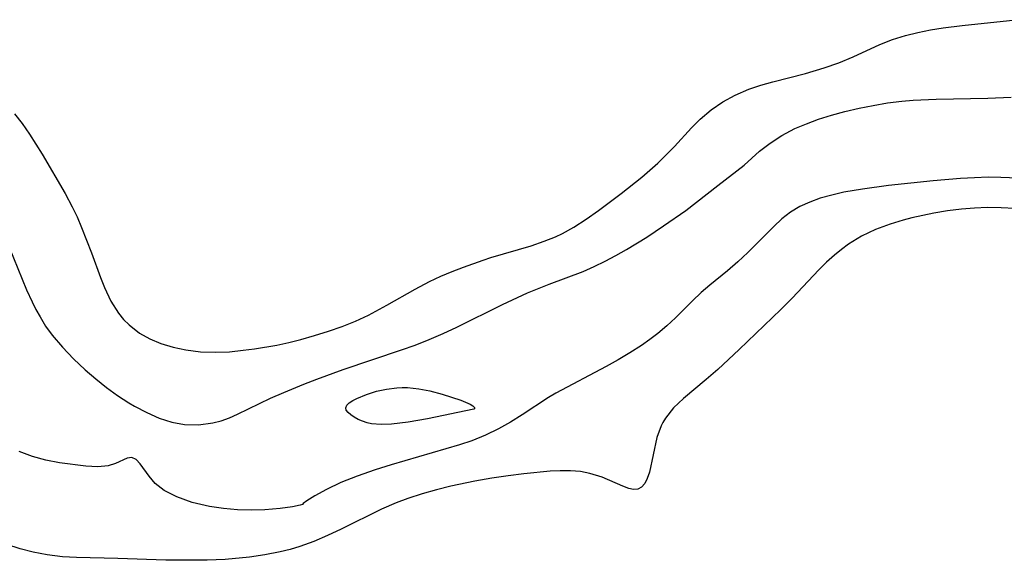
# Model space of a CAD drawing. Header units: metres. Extents: x 1073367 to 1082519, y 1569854 to 1574957.
# Tile 243 of 256: x 1074865 to 1074980, y 1574326 to 1574389. Entities that reach past the tile are written whole.
import ezdxf

# ---------------------------------------------------------------- set-up
doc = ezdxf.new("R2010")
doc.units = ezdxf.units.M
doc.layers.add('CGG_CurvaNivelLidar_v1', color=253, linetype='Continuous', lineweight=30)

msp = doc.modelspace()

# ---------------------------------------------------------------- linework, layer by layer
at = {"layer": 'CGG_CurvaNivelLidar_v1'}
for p, q in [((1074975.5729, 1574388.0592, 65), (1074981.8211, 1574388.7203, 65)), ((1074970.3965, 1574387.2388, 65), (1074971.8639, 1574387.5307, 65)), ((1074971.8639, 1574387.5307, 65), (1074973.3553, 1574387.7715, 65)), ((1074973.3553, 1574387.7715, 65), (1074975.5729, 1574388.0592, 65)), ((1074965.9566, 1574385.8176, 65), (1074967.4343, 1574386.3934, 65)), ((1074967.4343, 1574386.3934, 65), (1074968.9595, 1574386.879, 65)), ((1074968.9595, 1574386.879, 65), (1074970.3965, 1574387.2388, 65)), ((1074962.83, 1574384.3888, 65), (1074965.9566, 1574385.8176, 65)), ((1074961.153, 1574383.6951, 65), (1074962.83, 1574384.3888, 65)), ((1074957.2478, 1574382.4225, 65), (1074959.4332, 1574383.0801, 65)), ((1074959.4332, 1574383.0801, 65), (1074961.153, 1574383.6951, 65)), ((1074953.4263, 1574381.458, 65), (1074957.2478, 1574382.4225, 65)), ((1074949.0505, 1574379.9163, 65), (1074950.653, 1574380.6126, 65)), ((1074950.653, 1574380.6126, 65), (1074952.023, 1574381.0707, 65)), ((1074952.023, 1574381.0707, 65), (1074953.4263, 1574381.458, 65)), ((1074947.5989, 1574379.1058, 65), (1074949.0505, 1574379.9163, 65)), ((1074969.8512, 1574379.3161, 64.5), (1074972.5255, 1574379.4472, 64.5)), ((1074972.5255, 1574379.4472, 64.5), (1074978.5676, 1574379.5544, 64.5)), ((1074978.5676, 1574379.5544, 64.5), (1074981.3033, 1574379.6618, 64.5)), ((1074946.2309, 1574378.1651, 65), (1074947.5989, 1574379.1058, 65)), ((1074961.8447, 1574377.9722, 64.5), (1074963.5402, 1574378.3715, 64.5)), ((1074963.5402, 1574378.3715, 64.5), (1074965.1832, 1574378.7055, 64.5)), ((1074965.1832, 1574378.7055, 64.5), (1074966.8455, 1574378.9861, 64.5)), ((1074966.8455, 1574378.9861, 64.5), (1074968.5245, 1574379.2007, 64.5)), ((1074968.5245, 1574379.2007, 64.5), (1074969.8512, 1574379.3161, 64.5)), ((1074864.8434, 1574377.7245, 65), (1074865.747, 1574376.5688, 65)), ((1074943.9237, 1574376.0774, 65), (1074944.9578, 1574377.1017, 65)), ((1074944.9578, 1574377.1017, 65), (1074946.2309, 1574378.1651, 65)), ((1074957.3583, 1574376.5656, 64.5), (1074958.7646, 1574377.0763, 64.5)), ((1074958.7646, 1574377.0763, 64.5), (1074960.2841, 1574377.5499, 64.5)), ((1074960.2841, 1574377.5499, 64.5), (1074961.8447, 1574377.9722, 64.5)), ((1074865.747, 1574376.5688, 65), (1074866.5944, 1574375.3382, 65)), ((1074941.9341, 1574373.9044, 65), (1074943.9237, 1574376.0774, 65)), ((1074954.5036, 1574375.1896, 64.5), (1074956.0162, 1574375.9877, 64.5)), ((1074956.0162, 1574375.9877, 64.5), (1074957.3583, 1574376.5656, 64.5)), ((1074866.5944, 1574375.3382, 65), (1074868.059, 1574373.0008, 65)), ((1074953.124, 1574374.3019, 64.5), (1074954.5036, 1574375.1896, 64.5)), ((1074940.9888, 1574372.9157, 65), (1074941.9341, 1574373.9044, 65)), ((1074951.8999, 1574373.3486, 64.5), (1074953.124, 1574374.3019, 64.5)), ((1074868.059, 1574373.0008, 65), (1074870.7592, 1574368.4047, 65)), ((1074940.0031, 1574371.9538, 65), (1074940.9888, 1574372.9157, 65)), ((1074950.1079, 1574371.719, 64.5), (1074951.8999, 1574373.3486, 64.5)), ((1074939.082, 1574371.1201, 65), (1074940.0031, 1574371.9538, 65)), ((1074947.0089, 1574369.3486, 64.5), (1074950.1079, 1574371.719, 64.5)), ((1074935.7099, 1574368.4237, 65), (1074938.1314, 1574370.3144, 65)), ((1074938.1314, 1574370.3144, 65), (1074939.082, 1574371.1201, 65)), ((1074975.3821, 1574370.1661, 64.5), (1074972.1836, 1574369.9008, 64.5)), ((1074976.9987, 1574370.2541, 64.5), (1074975.3821, 1574370.1661, 64.5)), ((1074978.6166, 1574370.2974, 64.5), (1074976.9987, 1574370.2541, 64.5)), ((1074980.0882, 1574370.2899, 64.5), (1074978.6166, 1574370.2974, 64.5)), ((1074983.5287, 1574370.1375, 64.5), (1074980.0882, 1574370.2899, 64.5)), ((1074944.5274, 1574367.3783, 64.5), (1074947.0089, 1574369.3486, 64.5)), ((1074966.9391, 1574369.3233, 64.5), (1074963.915, 1574368.9222, 64.5)), ((1074972.1836, 1574369.9008, 64.5), (1074966.9391, 1574369.3233, 64.5)), ((1074870.7592, 1574368.4047, 65), (1074871.5759, 1574366.8641, 65)), ((1074933.0721, 1574366.4341, 65), (1074935.7099, 1574368.4237, 65)), ((1074960.3432, 1574368.2292, 64.5), (1074958.9884, 1574367.8457, 64.5)), ((1074961.7449, 1574368.5455, 64.5), (1074960.3432, 1574368.2292, 64.5)), ((1074963.915, 1574368.9222, 64.5), (1074961.7449, 1574368.5455, 64.5)), ((1074871.5759, 1574366.8641, 65), (1074872.1401, 1574365.666, 65)), ((1074943.2615, 1574366.4331, 64.5), (1074944.5274, 1574367.3783, 64.5)), ((1074956.593, 1574366.872, 64.5), (1074955.5121, 1574366.2288, 64.5)), ((1074957.7571, 1574367.4044, 64.5), (1074956.593, 1574366.872, 64.5)), ((1074958.9884, 1574367.8457, 64.5), (1074957.7571, 1574367.4044, 64.5)), ((1074976.9897, 1574366.7069, 65), (1074975.4688, 1574366.5744, 65)), ((1074978.5126, 1574366.7688, 65), (1074976.9897, 1574366.7069, 65)), ((1074980.1194, 1574366.7466, 65), (1074978.5126, 1574366.7688, 65)), ((1074981.7187, 1574366.6386, 65), (1074980.1194, 1574366.7466, 65)), ((1074872.1401, 1574365.666, 65), (1074872.6635, 1574364.4469, 65)), ((1074931.6467, 1574365.404, 65), (1074933.0721, 1574366.4341, 65)), ((1074940.6718, 1574364.6154, 64.5), (1074943.2615, 1574366.4331, 64.5)), ((1074955.5121, 1574366.2288, 64.5), (1074954.5012, 1574365.4433, 64.5)), ((1074972.2697, 1574366.1029, 65), (1074969.6677, 1574365.5431, 65)), ((1074973.8638, 1574366.3682, 65), (1074972.2697, 1574366.1029, 65)), ((1074975.4688, 1574366.5744, 65), (1074973.8638, 1574366.3682, 65)), ((1074872.6635, 1574364.4469, 65), (1074873.8165, 1574361.485, 65)), ((1074928.8821, 1574363.7437, 65), (1074930.1797, 1574364.4534, 65)), ((1074930.1797, 1574364.4534, 65), (1074931.6467, 1574365.404, 65)), ((1074938.7143, 1574363.3025, 64.5), (1074940.6718, 1574364.6154, 64.5)), ((1074953.5554, 1574364.5603, 64.5), (1074950.54, 1574361.4908, 64.5)), ((1074954.5012, 1574365.4433, 64.5), (1074953.5554, 1574364.5603, 64.5)), ((1074967.1538, 1574364.8223, 65), (1074965.4465, 1574364.1788, 65)), ((1074968.6556, 1574365.2782, 65), (1074967.1538, 1574364.8223, 65)), ((1074969.6677, 1574365.5431, 65), (1074968.6556, 1574365.2782, 65)), ((1074863.7141, 1574363.3665, 64.5), (1074866.2529, 1574357.1606, 64.5)), ((1074926.7143, 1574362.8201, 65), (1074928.0382, 1574363.351, 65)), ((1074928.0382, 1574363.351, 65), (1074928.8821, 1574363.7437, 65)), ((1074936.3272, 1574361.8413, 64.5), (1074938.7143, 1574363.3025, 64.5)), ((1074963.8196, 1574363.4043, 65), (1074962.2964, 1574362.4782, 65)), ((1074965.4465, 1574364.1788, 65), (1074963.8196, 1574363.4043, 65)), ((1074920.5075, 1574360.9228, 65), (1074925.1898, 1574362.3051, 65)), ((1074925.1898, 1574362.3051, 65), (1074926.7143, 1574362.8201, 65)), ((1074962.2964, 1574362.4782, 65), (1074961.4615, 1574361.8577, 65)), ((1074873.8165, 1574361.485, 65), (1074874.8816, 1574358.5697, 65)), ((1074933.8693, 1574360.477, 64.5), (1074935.117, 1574361.1452, 64.5)), ((1074935.117, 1574361.1452, 64.5), (1074936.3272, 1574361.8413, 64.5)), ((1074950.54, 1574361.4908, 64.5), (1074949.3691, 1574360.411, 64.5)), ((1074960.6566, 1574361.1907, 65), (1074959.7291, 1574360.3609, 65)), ((1074961.4615, 1574361.8577, 65), (1074960.6566, 1574361.1907, 65)), ((1074915.9825, 1574359.2877, 65), (1074917.3181, 1574359.8124, 65)), ((1074917.3181, 1574359.8124, 65), (1074919.5851, 1574360.6228, 65)), ((1074919.5851, 1574360.6228, 65), (1074920.5075, 1574360.9228, 65)), ((1074931.266, 1574359.3009, 64.5), (1074932.581, 1574359.8562, 64.5)), ((1074932.581, 1574359.8562, 64.5), (1074933.8693, 1574360.477, 64.5)), ((1074949.3691, 1574360.411, 64.5), (1074948.1562, 1574359.3773, 64.5)), ((1074959.7291, 1574360.3609, 65), (1074958.8265, 1574359.4898, 65)), ((1074913.3125, 1574358.1046, 65), (1074914.6645, 1574358.7302, 65)), ((1074914.6645, 1574358.7302, 65), (1074915.9825, 1574359.2877, 65)), ((1074927.3007, 1574357.8062, 64.5), (1074931.266, 1574359.3009, 64.5)), ((1074948.1562, 1574359.3773, 64.5), (1074946.0736, 1574357.7006, 64.5)), ((1074958.8265, 1574359.4898, 65), (1074955.6978, 1574356.1625, 65)), ((1074874.8816, 1574358.5697, 65), (1074875.3387, 1574357.403, 65)), ((1074911.6348, 1574357.2208, 65), (1074913.3125, 1574358.1046, 65)), ((1074924.7963, 1574356.7918, 64.5), (1074927.3007, 1574357.8062, 64.5)), ((1074946.0736, 1574357.7006, 64.5), (1074945.0611, 1574356.8333, 64.5)), ((1074866.2529, 1574357.1606, 64.5), (1074866.8919, 1574355.7614, 64.5)), ((1074875.3387, 1574357.403, 65), (1074876.077, 1574355.8374, 65)), ((1074908.3476, 1574355.3353, 65), (1074911.6348, 1574357.2208, 65)), ((1074921.8651, 1574355.4288, 64.5), (1074924.7963, 1574356.7918, 64.5)), ((1074945.0611, 1574356.8333, 64.5), (1074944.0496, 1574355.8723, 64.5)), ((1074866.8919, 1574355.7614, 64.5), (1074867.3442, 1574354.8544, 64.5)), ((1074876.077, 1574355.8374, 65), (1074876.976, 1574354.411, 65)), ((1074906.2082, 1574354.1885, 65), (1074908.3476, 1574355.3353, 65)), ((1074916.5154, 1574352.7933, 64.5), (1074921.8651, 1574355.4288, 64.5)), ((1074944.0496, 1574355.8723, 64.5), (1074942.0559, 1574353.8745, 64.5)), ((1074955.6978, 1574356.1625, 65), (1074954.387, 1574354.8438, 65)), ((1074867.3442, 1574354.8544, 64.5), (1074867.825, 1574353.9717, 64.5)), ((1074876.976, 1574354.411, 65), (1074877.5672, 1574353.6948, 65)), ((1074904.6894, 1574353.4899, 65), (1074906.2082, 1574354.1885, 65)), ((1074954.387, 1574354.8438, 65), (1074949.5136, 1574350.173, 65)), ((1074867.825, 1574353.9717, 64.5), (1074868.4744, 1574352.9179, 64.5)), ((1074868.4744, 1574352.9179, 64.5), (1074869.2364, 1574351.8661, 64.5)), ((1074877.5672, 1574353.6948, 65), (1074878.2221, 1574353.0418, 65)), ((1074878.2221, 1574353.0418, 65), (1074879.4524, 1574352.0959, 65)), ((1074903.1221, 1574352.8665, 65), (1074904.6894, 1574353.4899, 65)), ((1074941.053, 1574352.9397, 64.5), (1074940.0002, 1574352.0463, 64.5)), ((1074942.0559, 1574353.8745, 64.5), (1074941.053, 1574352.9397, 64.5)), ((1074869.2364, 1574351.8661, 64.5), (1074870.4302, 1574350.4399, 64.5)), ((1074879.4524, 1574352.0959, 65), (1074880.6551, 1574351.4265, 65)), ((1074898.2948, 1574351.3467, 65), (1074899.8853, 1574351.7932, 65)), ((1074899.8853, 1574351.7932, 65), (1074901.5176, 1574352.3042, 65)), ((1074901.5176, 1574352.3042, 65), (1074903.1221, 1574352.8665, 65)), ((1074913.2904, 1574351.3437, 64.5), (1074914.9109, 1574352.0493, 64.5)), ((1074914.9109, 1574352.0493, 64.5), (1074916.5154, 1574352.7933, 64.5)), ((1074940.0002, 1574352.0463, 64.5), (1074939.0595, 1574351.3267, 64.5)), ((1074880.6551, 1574351.4265, 65), (1074881.9482, 1574350.8917, 65)), ((1074881.9482, 1574350.8917, 65), (1074883.3776, 1574350.4571, 65)), ((1074892.8653, 1574350.2473, 65), (1074895.4994, 1574350.6965, 65)), ((1074895.4994, 1574350.6965, 65), (1074896.9015, 1574351.0004, 65)), ((1074896.9015, 1574351.0004, 65), (1074898.2948, 1574351.3467, 65)), ((1074910.057, 1574350.1222, 64.5), (1074911.6495, 1574350.6907, 64.5)), ((1074911.6495, 1574350.6907, 64.5), (1074913.2904, 1574351.3437, 64.5)), ((1074938.0842, 1574350.6437, 64.5), (1074936.7435, 1574349.7843, 64.5)), ((1074939.0595, 1574351.3267, 64.5), (1074938.0842, 1574350.6437, 64.5)), ((1074870.4302, 1574350.4399, 64.5), (1074871.7252, 1574349.08, 64.5)), ((1074883.3776, 1574350.4571, 65), (1074884.8627, 1574350.1394, 65)), ((1074884.8627, 1574350.1394, 65), (1074886.5863, 1574349.916, 65)), ((1074886.5863, 1574349.916, 65), (1074888.3422, 1574349.844, 65)), ((1074888.3422, 1574349.844, 65), (1074889.9404, 1574349.9137, 65)), ((1074889.9404, 1574349.9137, 65), (1074891.5511, 1574350.0748, 65)), ((1074891.5511, 1574350.0748, 65), (1074892.8653, 1574350.2473, 65)), ((1074903.2474, 1574347.8335, 64.5), (1074910.057, 1574350.1222, 64.5)), ((1074936.7435, 1574349.7843, 64.5), (1074935.3666, 1574348.9707, 64.5)), ((1074949.5136, 1574350.173, 65), (1074947.0182, 1574347.8468, 65)), ((1074871.7252, 1574349.08, 64.5), (1074873.1009, 1574347.7843, 64.5)), ((1074935.3666, 1574348.9707, 64.5), (1074933.966, 1574348.1936, 64.5)), ((1074873.1009, 1574347.7843, 64.5), (1074874.3249, 1574346.7349, 64.5)), ((1074900.1536, 1574346.708, 64.5), (1074903.2474, 1574347.8335, 64.5)), ((1074933.966, 1574348.1936, 64.5), (1074928.1022, 1574345.0812, 64.5)), ((1074947.0182, 1574347.8468, 65), (1074945.666, 1574346.6509, 65)), ((1074874.3249, 1574346.7349, 64.5), (1074875.5885, 1574345.7387, 64.5)), ((1074896.2965, 1574345.1571, 64.5), (1074898.6299, 1574346.1199, 64.5)), ((1074898.6299, 1574346.1199, 64.5), (1074900.1536, 1574346.708, 64.5)), ((1074945.666, 1574346.6509, 65), (1074943.0052, 1574344.4376, 65)), ((1074875.5885, 1574345.7387, 64.5), (1074876.8857, 1574344.8032, 64.5)), ((1074894.7659, 1574344.4653, 64.5), (1074896.2965, 1574345.1571, 64.5)), ((1074904.8347, 1574344.4565, 64), (1074905.9671, 1574344.9254, 64)), ((1074905.9671, 1574344.9254, 64), (1074907.1463, 1574345.2937, 64)), ((1074907.1463, 1574345.2937, 64), (1074908.3003, 1574345.5488, 64)), ((1074908.3003, 1574345.5488, 64), (1074909.5239, 1574345.6976, 64)), ((1074909.5239, 1574345.6976, 64), (1074910.14, 1574345.7251, 64)), ((1074910.14, 1574345.7251, 64), (1074910.7562, 1574345.7176, 64)), ((1074910.7562, 1574345.7176, 64), (1074912.0736, 1574345.5805, 64)), ((1074912.0736, 1574345.5805, 64), (1074913.3803, 1574345.3337, 64)), ((1074913.3803, 1574345.3337, 64), (1074914.8077, 1574344.9642, 64)), ((1074914.8077, 1574344.9642, 64), (1074916.9837, 1574344.2411, 64)), ((1074928.1022, 1574345.0812, 64.5), (1074927.2157, 1574344.5567, 64.5)), ((1074876.8857, 1574344.8032, 64.5), (1074878.2127, 1574343.9407, 64.5)), ((1074878.2127, 1574343.9407, 64.5), (1074878.8486, 1574343.564, 64.5)), ((1074890.9022, 1574342.6004, 64.5), (1074894.7659, 1574344.4653, 64.5)), ((1074903.6712, 1574343.6593, 64), (1074903.9534, 1574343.9362, 64)), ((1074903.9534, 1574343.9362, 64), (1074904.3517, 1574344.202, 64)), ((1074904.3517, 1574344.202, 64), (1074904.8347, 1574344.4565, 64)), ((1074916.9837, 1574344.2411, 64), (1074918.0706, 1574343.7742, 64)), ((1074918.0706, 1574343.7742, 64), (1074918.386, 1574343.5888, 64)), ((1074927.2157, 1574344.5567, 64.5), (1074924.1478, 1574342.5178, 64.5)), ((1074943.0052, 1574344.4376, 65), (1074941.8376, 1574343.337, 65)), ((1074878.8486, 1574343.564, 64.5), (1074880.2818, 1574342.8023, 64.5)), ((1074880.2818, 1574342.8023, 64.5), (1074881.7352, 1574342.1639, 64.5)), ((1074889.9634, 1574342.1926, 64.5), (1074890.9022, 1574342.6004, 64.5)), ((1074903.547, 1574343.3708, 64), (1074903.6712, 1574343.6593, 64)), ((1074903.6062, 1574343.0891, 64), (1074903.547, 1574343.3708, 64)), ((1074903.8088, 1574342.8032, 64), (1074903.6062, 1574343.0891, 64)), ((1074904.1205, 1574342.5206, 64), (1074903.8088, 1574342.8032, 64)), ((1074918.5, 1574343.1896, 64), (1074913.0757, 1574342.0872, 64)), ((1074918.386, 1574343.5888, 64), (1074918.5775, 1574343.4036, 64)), ((1074918.6014, 1574343.2546, 64), (1074918.5, 1574343.1896, 64)), ((1074918.5775, 1574343.4036, 64), (1074918.6014, 1574343.2546, 64)), ((1074941.8376, 1574343.337, 65), (1074940.8842, 1574342.1651, 65)), ((1074881.7352, 1574342.1639, 64.5), (1074883.2049, 1574341.6812, 64.5)), ((1074883.2049, 1574341.6812, 64.5), (1074884.6885, 1574341.3979, 64.5)), ((1074884.6885, 1574341.3979, 64.5), (1074886.3509, 1574341.3618, 64.5)), ((1074886.3509, 1574341.3618, 64.5), (1074888.0013, 1574341.593, 64.5)), ((1074888.0013, 1574341.593, 64.5), (1074888.9926, 1574341.8519, 64.5)), ((1074888.9926, 1574341.8519, 64.5), (1074889.9634, 1574342.1926, 64.5)), ((1074904.5152, 1574342.2496, 64), (1074904.1205, 1574342.5206, 64)), ((1074904.9734, 1574341.9992, 64), (1074904.5152, 1574342.2496, 64)), ((1074905.4814, 1574341.7807, 64), (1074904.9734, 1574341.9992, 64)), ((1074906.0298, 1574341.6079, 64), (1074905.4814, 1574341.7807, 64)), ((1074906.5593, 1574341.5006, 64), (1074906.0298, 1574341.6079, 64)), ((1074907.6761, 1574341.4079, 64), (1074906.5593, 1574341.5006, 64)), ((1074908.8831, 1574341.4445, 64), (1074907.6761, 1574341.4079, 64)), ((1074910.8248, 1574341.6807, 64), (1074908.8831, 1574341.4445, 64)), ((1074913.0757, 1574342.0872, 64), (1074910.8248, 1574341.6807, 64)), ((1074922.7924, 1574341.6699, 64.5), (1074921.3877, 1574340.8819, 64.5)), ((1074924.1478, 1574342.5178, 64.5), (1074922.7924, 1574341.6699, 64.5)), ((1074940.5768, 1574341.6509, 65), (1074940.3775, 1574341.2428, 65)), ((1074940.8842, 1574342.1651, 65), (1074940.5768, 1574341.6509, 65)), ((1074921.3877, 1574340.8819, 64.5), (1074919.8588, 1574340.1517, 64.5)), ((1074940.3775, 1574341.2428, 65), (1074939.8985, 1574339.8738, 65)), ((1074918.2738, 1574339.5141, 64.5), (1074916.8317, 1574339.02, 64.5)), ((1074919.8588, 1574340.1517, 64.5), (1074918.2738, 1574339.5141, 64.5)), ((1074939.8985, 1574339.8738, 65), (1074939.0339, 1574335.8326, 65)), ((1074866.9354, 1574337.6821, 64.5), (1074865.3957, 1574338.2544, 64.5)), ((1074916.8317, 1574339.02, 64.5), (1074908.8552, 1574336.6924, 64.5)), ((1074868.4809, 1574337.2419, 64.5), (1074866.9354, 1574337.6821, 64.5)), ((1074870.0823, 1574336.9311, 64.5), (1074868.4809, 1574337.2419, 64.5)), ((1074873.174, 1574336.5407, 64.5), (1074870.0823, 1574336.9311, 64.5)), ((1074876.6559, 1574336.8485, 64.5), (1074875.7826, 1574336.5675, 64.5)), ((1074877.9975, 1574337.4885, 64.5), (1074876.6559, 1574336.8485, 64.5)), ((1074878.5517, 1574337.5535, 64.5), (1074877.9975, 1574337.4885, 64.5)), ((1074879.0466, 1574337.3031, 64.5), (1074878.5517, 1574337.5535, 64.5)), ((1074879.5369, 1574336.7996, 64.5), (1074879.0466, 1574337.3031, 64.5)), ((1074880.5878, 1574335.3622, 64.5), (1074879.5369, 1574336.7996, 64.5)), ((1074874.5742, 1574336.4644, 64.5), (1074873.174, 1574336.5407, 64.5)), ((1074875.7826, 1574336.5675, 64.5), (1074874.5742, 1574336.4644, 64.5)), ((1074906.9666, 1574336.1015, 64.5), (1074904.8836, 1574335.3851, 64.5)), ((1074908.8552, 1574336.6924, 64.5), (1074906.9666, 1574336.1015, 64.5)), ((1074927.4105, 1574335.9365, 65), (1074924.3643, 1574335.6222, 65)), ((1074928.6129, 1574336.009, 65), (1074927.4105, 1574335.9365, 65)), ((1074929.8107, 1574336.0007, 65), (1074928.6129, 1574336.009, 65)), ((1074930.9693, 1574335.8987, 65), (1074929.8107, 1574336.0007, 65)), ((1074932.073, 1574335.6959, 65), (1074930.9693, 1574335.8987, 65)), ((1074933.4996, 1574335.2504, 65), (1074932.073, 1574335.6959, 65)), ((1074939.0339, 1574335.8326, 65), (1074938.7766, 1574335.0835, 65)), ((1074881.2864, 1574334.5043, 64.5), (1074880.5878, 1574335.3622, 64.5)), ((1074882.316, 1574333.687, 64.5), (1074881.2864, 1574334.5043, 64.5)), ((1074902.9859, 1574334.6294, 64.5), (1074901.2726, 1574333.8156, 64.5)), ((1074904.8836, 1574335.3851, 64.5), (1074902.9859, 1574334.6294, 64.5)), ((1074918.6416, 1574334.7674, 65), (1074915.8376, 1574334.179, 65)), ((1074920.6167, 1574335.1202, 65), (1074918.6416, 1574334.7674, 65)), ((1074922.5034, 1574335.3957, 65), (1074920.6167, 1574335.1202, 65)), ((1074924.3643, 1574335.6222, 65), (1074922.5034, 1574335.3957, 65)), ((1074935.912, 1574334.2077, 65), (1074933.4996, 1574335.2504, 65)), ((1074938.4731, 1574334.5094, 65), (1074938.1029, 1574334.0966, 65)), ((1074938.7766, 1574335.0835, 65), (1074938.4731, 1574334.5094, 65)), ((1074883.7882, 1574332.9381, 64.5), (1074882.316, 1574333.687, 64.5)), ((1074901.2726, 1574333.8156, 64.5), (1074899.9153, 1574333.0655, 64.5)), ((1074914.1431, 1574333.7664, 65), (1074912.4645, 1574333.2999, 65)), ((1074915.8376, 1574334.179, 65), (1074914.1431, 1574333.7664, 65)), ((1074936.6022, 1574333.9426, 65), (1074935.912, 1574334.2077, 65)), ((1074937.1619, 1574333.8222, 65), (1074936.6022, 1574333.9426, 65)), ((1074937.6627, 1574333.8613, 65), (1074937.1619, 1574333.8222, 65)), ((1074938.1029, 1574334.0966, 65), (1074937.6627, 1574333.8613, 65)), ((1074885.5965, 1574332.3014, 64.5), (1074883.7882, 1574332.9381, 64.5)), ((1074887.63, 1574331.8176, 64.5), (1074885.5965, 1574332.3014, 64.5)), ((1074898.9775, 1574332.4716, 64.5), (1074898.5716, 1574332.1631, 64.5)), ((1074899.9153, 1574333.0655, 64.5), (1074898.9775, 1574332.4716, 64.5)), ((1074909.4426, 1574332.2514, 65), (1074907.7241, 1574331.5056, 65)), ((1074910.8097, 1574332.7649, 65), (1074909.4426, 1574332.2514, 65)), ((1074912.4645, 1574333.2999, 65), (1074910.8097, 1574332.7649, 65)), ((1074889.2513, 1574331.5724, 64.5), (1074887.63, 1574331.8176, 64.5)), ((1074890.8863, 1574331.434, 64.5), (1074889.2513, 1574331.5724, 64.5)), ((1074892.5361, 1574331.3962, 64.5), (1074890.8863, 1574331.434, 64.5)), ((1074894.0899, 1574331.4439, 64.5), (1074892.5361, 1574331.3962, 64.5)), ((1074895.8951, 1574331.5939, 64.5), (1074894.0899, 1574331.4439, 64.5)), ((1074897.3149, 1574331.7854, 64.5), (1074895.8951, 1574331.5939, 64.5)), ((1074898.2246, 1574331.9585, 64.5), (1074897.3149, 1574331.7854, 64.5)), ((1074898.5, 1574332.0577, 64.5), (1074898.2246, 1574331.9585, 64.5)), ((1074898.5716, 1574332.1631, 64.5), (1074898.5, 1574332.0577, 64.5)), ((1074907.7241, 1574331.5056, 65), (1074903.0028, 1574329.1548, 65)), ((1074903.0028, 1574329.1548, 65), (1074901.4234, 1574328.4132, 65)), ((1074899.8199, 1574327.7365, 65), (1074898.1866, 1574327.1491, 65)), ((1074901.4234, 1574328.4132, 65), (1074899.8199, 1574327.7365, 65)), ((1074865.4915, 1574326.8637, 65), (1074863.93, 1574327.3698, 65)), ((1074867.0341, 1574326.4742, 65), (1074865.4915, 1574326.8637, 65)), ((1074868.6449, 1574326.1684, 65), (1074867.0341, 1574326.4742, 65)), ((1074895.8856, 1574326.5207, 65), (1074894.103, 1574326.1687, 65)), ((1074897.0436, 1574326.8095, 65), (1074895.8856, 1574326.5207, 65)), ((1074898.1866, 1574327.1491, 65), (1074897.0436, 1574326.8095, 65)), ((1074870.4283, 1574325.9556, 65), (1074868.6449, 1574326.1684, 65)), ((1074872.08, 1574325.8577, 65), (1074870.4283, 1574325.9556, 65)), ((1074876.9168, 1574325.7501, 65), (1074872.08, 1574325.8577, 65)), ((1074882.5277, 1574325.5591, 65), (1074876.9168, 1574325.7501, 65)), ((1074884.3949, 1574325.5321, 65), (1074882.5277, 1574325.5591, 65)), ((1074887.3504, 1574325.5489, 65), (1074884.3949, 1574325.5321, 65)), ((1074889.4596, 1574325.6384, 65), (1074887.3504, 1574325.5489, 65)), ((1074892.2985, 1574325.9048, 65), (1074889.4596, 1574325.6384, 65)), ((1074894.103, 1574326.1687, 65), (1074892.2985, 1574325.9048, 65))]:
    msp.add_line(p, q, dxfattribs=at)

doc.saveas('drawing.dxf')
